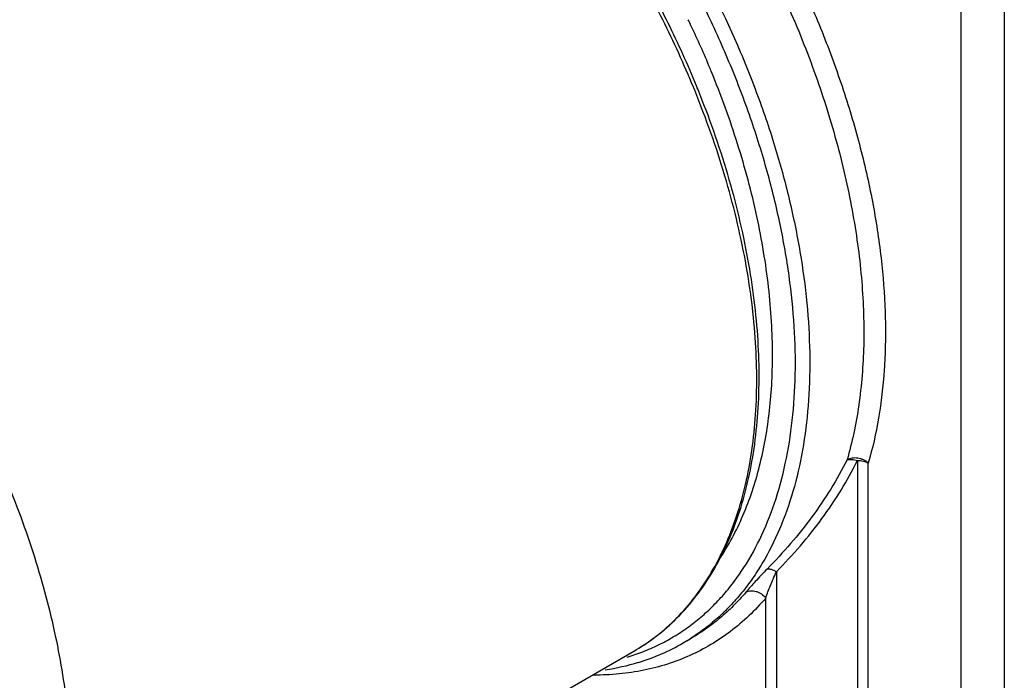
# Model space of a CAD drawing. Header units: inches. Extents: x 0 to 34, y 0 to 22.
# Tile 45 of 47: x 29.8 to 31.7, y 17.7 to 19. Entities that reach past the tile are written whole.
import ezdxf

# ---------------------------------------------------------------- set-up
doc = ezdxf.new("R2010")
doc.units = ezdxf.units.IN
doc.header["$LTSCALE"] = 1.87
doc.header["$MEASUREMENT"] = 0
doc.layers.get('0').update_dxf_attribs({"linetype": 'CONTINUOUS'})

msp = doc.modelspace()

# ---------------------------------------------------------------- linework, layer by layer
at = {"color": 7, "linetype": 'CONTINUOUS'}
for p, q in [((31.6103, 16.0062), (31.6103, 19.0921)), ((31.6938, 19.0921), (31.6938, 16.0062)), ((31.0843, 18.9904), (31.0832, 18.9928)), ((31.0998, 18.8632), (31.099, 18.8651)), ((31.4102, 18.1408), (31.4102, 15.9379)), ((31.431, 15.9329), (31.431, 18.1358)), ((31.2537, 17.9255), (31.2537, 15.9379)), ((31.2328, 15.9429), (31.2328, 17.8748)), ((31.0873, 17.7961), (31.0734, 17.788)), ((29.653, 17.0071), (30.9781, 17.7722))]:
    msp.add_line(p, q, dxfattribs=at)
for centre, radius, start, end in [((29.3902, 18.1778), 1.8789, 25.3317, 25.625), ((29.4168, 18.1901), 1.8497, 22.5185, 25.3413), ((29.4423, 18.2008), 1.822, 22.3369, 22.5147), ((29.3497, 18.1458), 1.885, 22.1458, 22.3455), ((29.3672, 18.1555), 1.8716, 22.0773, 22.217), ((30.7813, 18.113), 0.3935, 300.0056, 306.596), ((30.7861, 18.1046), 0.3838, 300.0095, 306.7288), ((30.8671, 18.146), 0.4132, 286.8755, 299.9532), ((30.8762, 18.1296), 0.3944, 300.0019, 302.3259), ((30.8581, 18.1755), 0.444, 278.3812, 286.8821), ((30.8492, 18.1497), 0.4059, 286.6402, 288.8252)]:
    msp.add_arc(centre, radius, start, end, dxfattribs=at)
for points, knots in [([(30.796, 19.739), (30.8248, 19.7149), (30.8816, 19.6637), (30.9625, 19.5802), (31.0398, 19.4895), (31.1126, 19.3926), (31.1802, 19.2904), (31.242, 19.1841), (31.2972, 19.0747), (31.3453, 18.9633), (31.3859, 18.8511), (31.4184, 18.7392), (31.4427, 18.6288), (31.4583, 18.5209), (31.4642, 18.4331), (31.4643, 18.3652), (31.4614, 18.3008), (31.4526, 18.2239), (31.4393, 18.1642), (31.431, 18.1358)], [0, 0, 0, 0, 0.062494, 0.127009, 0.193098, 0.260351, 0.328331, 0.396565, 0.464582, 0.531918, 0.598121, 0.662762, 0.725454, 0.785849, 0.843659, 0.871533, 0.898695, 0.950821, 1, 1, 1, 1]), ([(31.0931, 18.8624), (31.075, 18.9065), (31.0452, 18.9718), (31.0008, 19.0566), (30.9532, 19.14), (30.8884, 19.2404), (30.8168, 19.3352), (30.7562, 19.4067), (30.6946, 19.4737), (30.6149, 19.5506), (30.5306, 19.6189), (30.4621, 19.6666), (30.4276, 19.6881), (30.4103, 19.6982)], [0, 0, 0, 0, 0.13033, 0.196016, 0.261813, 0.393018, 0.522597, 0.58637, 0.649245, 0.77168, 0.888905, 0.945285, 1, 1, 1, 1]), ([(31.099, 18.8651), (31.0823, 18.9061), (31.0456, 18.9872), (30.9824, 19.105), (30.9114, 19.2181), (30.8336, 19.3252), (30.75, 19.4247), (30.6617, 19.5153), (30.5699, 19.5957), (30.5057, 19.643), (30.4732, 19.6646)], [0, 0, 0, 0, 0.129021, 0.259172, 0.389275, 0.518155, 0.644674, 0.767761, 0.886457, 1, 1, 1, 1]), ([(31.0768, 19.1458), (31.1144, 19.0803), (31.165, 18.9793), (31.2203, 18.8408), (31.2548, 18.7372), (31.2821, 18.6342), (31.3021, 18.5328), (31.3145, 18.434), (31.3192, 18.3387), (31.3163, 18.2476), (31.3056, 18.1617), (31.2873, 18.0818), (31.2615, 18.0085), (31.2335, 17.9528), (31.2077, 17.9126), (31.1868, 17.8848), (31.1643, 17.8592), (31.1401, 17.8358), (31.1145, 17.8147), (31.0964, 17.8022), (31.0871, 17.7963)], [0, 0, 0, 0, 0.154444, 0.230467, 0.305064, 0.377814, 0.448334, 0.516289, 0.581409, 0.643494, 0.702439, 0.758245, 0.811041, 0.8611, 0.885246, 0.908881, 0.932085, 0.954943, 0.977548, 1, 1, 1, 1]), ([(31.21, 19.1541), (31.2333, 19.1106), (31.2657, 19.0442), (31.3038, 18.9539), (31.3377, 18.8641), (31.3728, 18.7522), (31.3982, 18.6397), (31.4119, 18.5515), (31.4188, 18.4873), (31.4224, 18.4246), (31.4228, 18.3448), (31.4167, 18.2675), (31.4037, 18.1939), (31.395, 18.159), (31.3901, 18.142)], [0, 0, 0, 0, 0.140816, 0.210524, 0.279518, 0.414651, 0.544961, 0.60797, 0.669375, 0.729071, 0.786986, 0.897242, 0.949572, 1, 1, 1, 1]), ([(30.9801, 17.7655), (30.9905, 17.7691), (31.0109, 17.777), (31.0404, 17.7913), (31.0684, 17.8081), (31.0951, 17.8272), (31.1203, 17.8486), (31.1439, 17.8723), (31.1659, 17.8982), (31.1933, 17.936), (31.2233, 17.9888), (31.2516, 18.059), (31.2725, 18.1361), (31.2857, 18.2194), (31.2913, 18.3082), (31.2891, 18.4015), (31.2791, 18.4986), (31.2616, 18.5986), (31.2366, 18.7004), (31.2044, 18.8033), (31.1653, 18.9061), (31.1351, 18.9736), (31.1189, 19.0072)], [0, 0, 0, 0, 0.023603, 0.047059, 0.070478, 0.093971, 0.117647, 0.14161, 0.165958, 0.190781, 0.242138, 0.296233, 0.353421, 0.413891, 0.477687, 0.544737, 0.614856, 0.68778, 0.763172, 0.840637, 0.919737, 1, 1, 1, 1]), ([(29.0802, 18.936), (29.1005, 18.9243), (29.1409, 18.8991), (29.2001, 18.8572), (29.2587, 18.8106), (29.3365, 18.7419), (29.4298, 18.646), (29.5153, 18.5403), (29.5794, 18.4498), (29.625, 18.3792), (29.6676, 18.3064), (29.7201, 18.2076), (29.777, 18.0816), (29.8221, 17.9526), (29.8501, 17.8496), (29.8667, 17.7739), (29.8791, 17.6994), (29.8872, 17.6266), (29.8909, 17.5557), (29.8902, 17.4872), (29.8852, 17.4215), (29.8729, 17.3398), (29.8521, 17.2628), (29.822, 17.1929), (29.7958, 17.1459), (29.7657, 17.1035), (29.7318, 17.0659), (29.6943, 17.0334), (29.667, 17.0152), (29.653, 17.0071)], [0, 0, 0, 0, 0.030662, 0.062409, 0.095147, 0.128782, 0.198364, 0.270331, 0.30691, 0.343709, 0.380596, 0.417437, 0.490438, 0.5617, 0.596387, 0.630292, 0.663318, 0.695379, 0.726401, 0.756331, 0.785131, 0.812783, 0.864665, 0.889043, 0.912484, 0.935122, 0.95712, 0.978674, 1, 1, 1, 1]), ([(31.246, 18.3447), (31.246, 18.3663), (31.2447, 18.41), (31.2369, 18.4997), (31.2175, 18.615), (31.1801, 18.7547), (31.1465, 18.8471), (31.1276, 18.8932)], [0, 0, 0, 0, 0.114518, 0.232595, 0.478221, 0.734866, 1, 1, 1, 1]), ([(31.0157, 17.7969), (31.0298, 17.8075), (31.0571, 17.8309), (31.0934, 17.8716), (31.1254, 17.9179), (31.1527, 17.9695), (31.1754, 18.0261), (31.1931, 18.0872), (31.2059, 18.1526), (31.2137, 18.2217), (31.2164, 18.2943), (31.214, 18.3697), (31.2066, 18.4477), (31.1941, 18.5276), (31.1767, 18.609), (31.1468, 18.7199), (31.1177, 18.8021), (31.0956, 18.8563)], [0, 0, 0, 0, 0.046818, 0.094677, 0.144062, 0.195382, 0.248954, 0.305005, 0.363675, 0.425023, 0.489042, 0.555657, 0.624746, 0.696136, 0.769617, 0.844947, 1, 1, 1, 1]), ([(31.0159, 17.797), (31.0304, 17.8078), (31.0583, 17.8316), (31.0955, 17.873), (31.1281, 17.9199), (31.156, 17.9721), (31.179, 18.0291), (31.1971, 18.0906), (31.2101, 18.1562), (31.2181, 18.2255), (31.221, 18.2981), (31.2188, 18.3735), (31.2115, 18.4514), (31.1992, 18.5311), (31.182, 18.6123), (31.1524, 18.7229), (31.1235, 18.8049), (31.1015, 18.859)], [0, 0, 0, 0, 0.047687, 0.096312, 0.146332, 0.198137, 0.25204, 0.308274, 0.366989, 0.428263, 0.4921, 0.558445, 0.627186, 0.698168, 0.771191, 0.846023, 1, 1, 1, 1]), ([(31.1403, 17.9451), (31.1491, 17.9581), (31.1658, 17.9853), (31.1872, 18.0288), (31.2054, 18.0753), (31.2255, 18.142), (31.2385, 18.213), (31.245, 18.287), (31.246, 18.3253), (31.246, 18.3447)], [0, 0, 0, 0, 0.112345, 0.227702, 0.346472, 0.468974, 0.726047, 0.860979, 1, 1, 1, 1]), ([(31.3901, 18.142), (31.3708, 18.1034), (31.3361, 18.0478), (31.2814, 17.9794), (31.2512, 17.9468), (31.2355, 17.9309)], [0, 0, 0, 0, 0.492348, 0.744639, 1, 1, 1, 1]), ([(31.2537, 17.9255), (31.2696, 17.9419), (31.3002, 17.9752), (31.3421, 18.0278), (31.3792, 18.0827), (31.4005, 18.1212), (31.4102, 18.1408)], [0, 0, 0, 0, 0.256224, 0.507285, 0.754582, 1, 1, 1, 1]), ([(31.431, 18.1358), (31.4297, 18.137), (31.4267, 18.1393), (31.4218, 18.142), (31.4164, 18.144), (31.4108, 18.1453), (31.4051, 18.1457), (31.3997, 18.1454), (31.3946, 18.1442), (31.3915, 18.1428), (31.3901, 18.142)], [0, 0, 0, 0, 0.123873, 0.252967, 0.38449, 0.516027, 0.645266, 0.770132, 0.888878, 1, 1, 1, 1]), ([(31.3901, 18.142), (31.3914, 18.1424), (31.3945, 18.143), (31.3994, 18.143), (31.4048, 18.1424), (31.4084, 18.1414), (31.4102, 18.1408)], [0, 0, 0, 0, 0.209343, 0.454267, 0.72228, 1, 1, 1, 1]), ([(31.4102, 18.1408), (31.4139, 18.1408), (31.4196, 18.1402), (31.4265, 18.1381), (31.4296, 18.1366), (31.431, 18.1358)], [0, 0, 0, 0, 0.524928, 0.771542, 1, 1, 1, 1]), ([(31.2355, 17.9309), (31.2277, 17.923), (31.2138, 17.9082), (31.2004, 17.893), (31.1945, 17.886)], [0, 0, 0, 0, 0.547913, 1, 1, 1, 1]), ([(31.2328, 17.8748), (31.2342, 17.8789), (31.2371, 17.8871), (31.2419, 17.8993), (31.2474, 17.9122), (31.2515, 17.9209), (31.2537, 17.9255)], [0, 0, 0, 0, 0.237181, 0.472237, 0.721362, 1, 1, 1, 1]), ([(31.2355, 17.9309), (31.2367, 17.9312), (31.2387, 17.9313), (31.2414, 17.931), (31.2446, 17.9302), (31.2488, 17.9285), (31.252, 17.9266), (31.2537, 17.9255)], [0, 0, 0, 0, 0.189339, 0.300498, 0.422382, 0.695133, 1, 1, 1, 1]), ([(31.1945, 17.886), (31.1868, 17.877), (31.1707, 17.8596), (31.1447, 17.8357), (31.1169, 17.8143), (31.0973, 17.8018), (31.0873, 17.7961)], [0, 0, 0, 0, 0.254168, 0.504845, 0.75308, 1, 1, 1, 1]), ([(31.1945, 17.886), (31.1959, 17.8869), (31.1989, 17.8881), (31.2039, 17.889), (31.2092, 17.8889), (31.2145, 17.8879), (31.2197, 17.8858), (31.2262, 17.8819), (31.2305, 17.8779), (31.2328, 17.8748)], [0, 0, 0, 0, 0.112054, 0.227848, 0.348086, 0.472798, 0.601526, 0.733234, 1, 1, 1, 1]), ([(31.2328, 17.8748), (31.2226, 17.8628), (31.2012, 17.8401), (31.1657, 17.8099), (31.1273, 17.7841), (31.0863, 17.7629), (31.0429, 17.7463), (30.9972, 17.7344), (30.9494, 17.7273), (30.9169, 17.7258), (30.9004, 17.7258)], [0, 0, 0, 0, 0.125324, 0.248635, 0.370817, 0.492856, 0.615816, 0.740726, 0.868518, 1, 1, 1, 1])]:
    msp.add_open_spline(points, degree=3, knots=knots, dxfattribs=at)

doc.saveas('drawing.dxf')
